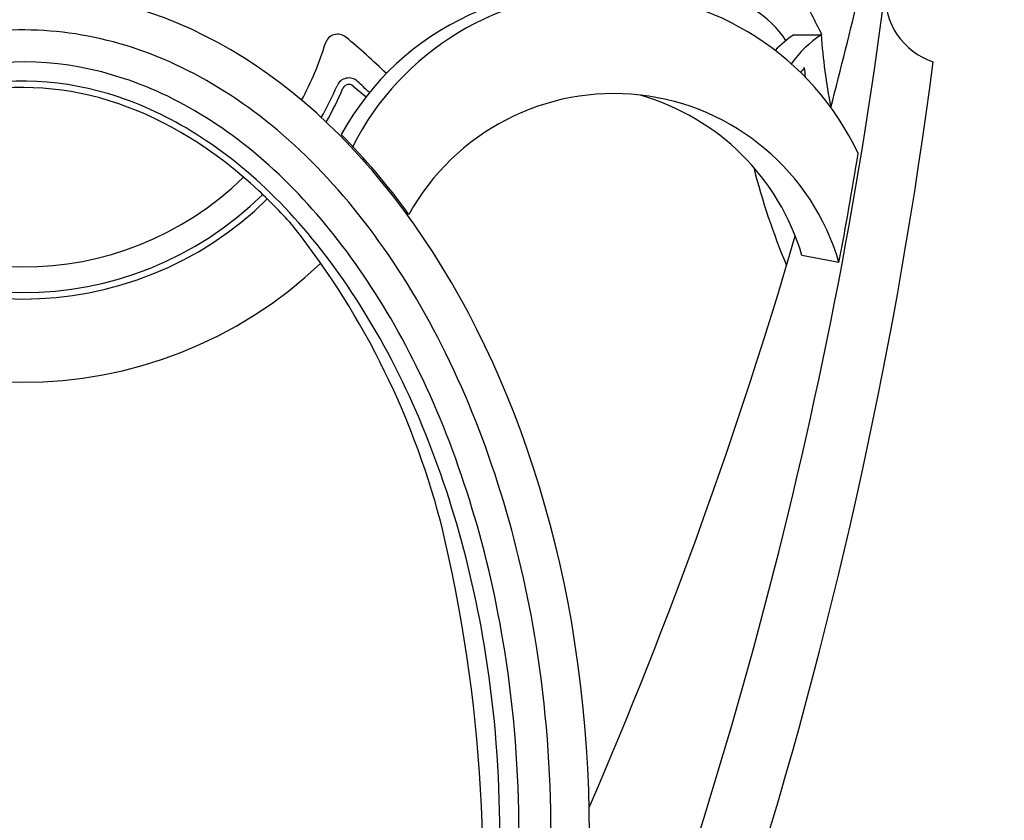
# Paper-space layout '113851LD001' of a CAD drawing. Header units: feet. Extents: x 0 to 34, y 0 to 22.
# Tile 25 of 74: x 6.477 to 6.949, y 10.363 to 10.746. Entities that reach past the tile are written whole.
import ezdxf

# ---------------------------------------------------------------- set-up
doc = ezdxf.new("R2010")
doc.units = ezdxf.units.FT
doc.header["$MEASUREMENT"] = 0
doc.layers.add('LT_P_Text', color=7, linetype='Continuous')
doc.styles.add('Slanted-Normal', font='font31.shx', dxfattribs={"height": 0.14})
doc.dimstyles.new('Dec-0  Slanted', dxfattribs={"dimtxt": 0.14, "dimasz": 0.14, "dimexe": 0.07000000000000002, "dimexo": 0.07000000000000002, "dimgap": 0.07000000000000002, "dimtad": 1, "dimdec": 0, "dimzin": 3, "dimdsep": 46, "dimtxsty": 'Slanted-Normal', "dimblk": 'Dim1', "dimcen": 0, "dimclrd": 95, "dimclre": 95, "dimclrt": 7, "dimaunit": 1, "dimadec": 5, "dimazin": 3, "dimtfac": 1, "dimtdec": 0, "dimtmove": 1, "dimatfit": 0, "dimldrblk": 'Dim1', "dimfxl": 1, "dimtolj": 1, "dimtzin": 0, "dimlwd": -1, "dimlwe": -1, "dimarcsym": 0})

# ---------------------------------------------------------------- blocks, each defined once
blk = doc.blocks.new('Dim1')
h = blk.add_hatch(color=4)
h.dxf.hatch_style = 1
h.paths.add_polyline_path([(0, 0), (-1.000000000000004, -0.1999999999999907), (-1.000000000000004, 0.1999999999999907)])
at = {"color": 4}
blk.add_lwpolyline([(0, 0), (-1.000000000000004, -0.1999999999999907), (-1.000000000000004, 0.1999999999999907), (0, 0)], dxfattribs=at)

psp = doc.layouts.new('113851LD001')

# ---------------------------------------------------------------- linework, layer by layer
at = {"layer": 'LT_P_Text', "color": 4}
for p, q in [((6.84827484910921, 10.73909177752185), (6.861461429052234, 10.73909177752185)), ((6.637189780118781, 10.71446847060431), (6.643418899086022, 10.70940139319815)), ((6.869943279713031, 10.62987644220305), (6.852218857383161, 10.63336144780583))]:
    psp.add_line(p, q, dxfattribs=at)
for centre, radius, start, end in [((6.748979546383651, 10.62689317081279), 0.133980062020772, 78.45338399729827, 151.305656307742), ((6.757225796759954, 10.62458985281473), 0.1348568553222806, 25.29929585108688, 153.1202134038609), ((4.581605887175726, 11.05927305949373), 2.329811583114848, 337.7637490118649, 352.6150826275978), ((6.803384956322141, 10.7093730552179), 0.0491362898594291, 33.22559268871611, 82.15500894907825), ((6.599031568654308, 10.60985040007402), 0.2928324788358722, 26.18999651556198, 30.40361950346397), ((4.61215797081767, 11.29427735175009), 2.329811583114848, 345.3305684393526, 346.7380788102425), ((6.92568560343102, 10.75799355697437), 0.03364301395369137, 176.9019427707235, 251.6535442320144), ((6.629735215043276, 10.73321141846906), 0.006142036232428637, 50.5796083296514, 162.9901683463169), ((6.881314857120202, 10.69037202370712), 0.05886642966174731, 124.1437275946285, 135.5454012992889), ((6.894501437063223, 10.69037202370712), 0.05886642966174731, 124.1437275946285, 143.7379281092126), ((7.104731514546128, 10.75383412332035), 0.2437163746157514, 183.4679251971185, 191.6910081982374), ((6.478958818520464, 10.77933668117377), 0.1515318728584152, 331.7687226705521, 342.9901683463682), ((4.604610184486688, 11.02552186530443), 2.329811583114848, 332.9339975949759, 352.6150826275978), ((6.894501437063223, 10.69037202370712), 0.05272439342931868, 141.3371262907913, 144.535677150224), ((7.096342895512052, 10.7418460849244), 0.2437163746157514, 184.3616874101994, 185.4261154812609), ((6.635101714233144, 10.71221655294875), 0.006142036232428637, 47.1621183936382, 156.7388970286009), ((6.478958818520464, 10.77933668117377), 0.1638159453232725, 330.7710506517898, 336.7388970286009), ((6.635101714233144, 10.71221655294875), 0.003071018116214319, 47.1621183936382, 156.7388970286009), ((6.478958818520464, 10.77933668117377), 0.1668869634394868, 330.5137623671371, 336.7388970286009), ((6.762093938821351, 10.59858149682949), 0.112298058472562, 16.18129132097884, 151.0026268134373), ((6.74346486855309, 10.60107786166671), 0.1134445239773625, 16.53350431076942, 73.92075010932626), ((4.581605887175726, 11.05927305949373), 2.328276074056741, 349.37228177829, 350.6801934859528), ((7.143654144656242, 10.75505797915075), 0.3244801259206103, 194.19054162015, 202.9415638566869), ((6.478958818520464, 10.77933668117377), 0.1515318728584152, 225.7472377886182, 314.2527622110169), ((6.478958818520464, 10.77933668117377), 0.1638159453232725, 225.4821250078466, 314.5229088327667), ((6.478958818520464, 10.77933668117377), 0.1668869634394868, 225.4563828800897, 314.5494988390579), ((6.303995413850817, 10.40718366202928), 0.387804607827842, 14.01267132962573, 38.18417602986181), ((4.61215797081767, 11.29427735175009), 2.329811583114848, 336.5956755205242, 343.7593888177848), ((6.478958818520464, 10.77933668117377), 0.2068101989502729, 226.2963493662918, 313.6278355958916), ((5.984086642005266, 10.33653182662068), 0.7152970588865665, 332.434077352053, 13.61996080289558)]:
    psp.add_arc(centre, radius, start, end, dxfattribs=at)
psp.add_ellipse((6.478956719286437, 10.35647331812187), major_axis=(0, 0.4033384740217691), ratio=0.6730186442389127, start_param=4.71238898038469, end_param=7.853981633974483, dxfattribs=at)
for points, knots in [([(6.731985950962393, 10.35647331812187), (6.731985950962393, 10.38663037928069), (6.729625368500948, 10.4167858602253), (6.716952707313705, 10.49669327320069), (6.702043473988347, 10.54472011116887), (6.661200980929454, 10.62779681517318), (6.63529488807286, 10.66278115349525), (6.577429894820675, 10.71437062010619), (6.545599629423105, 10.73097034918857), (6.480993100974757, 10.74459348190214), (6.448103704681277, 10.74175553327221), (6.384503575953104, 10.7167688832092), (6.353806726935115, 10.69445908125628), (6.299905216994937, 10.63256268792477), (6.276797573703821, 10.59302718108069), (6.242643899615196, 10.50301646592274), (6.231612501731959, 10.45260086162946), (6.226497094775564, 10.38615856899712), (6.225927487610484, 10.37131596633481), (6.225927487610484, 10.35647331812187)], [0, 0, 0, 0, 0.2314207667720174, 0.2314207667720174, 0.6308881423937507, 0.6308881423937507, 1.030355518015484, 1.030355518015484, 1.429822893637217, 1.429822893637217, 1.829290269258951, 1.829290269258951, 2.228757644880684, 2.228757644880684, 2.628225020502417, 2.628225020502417, 3.02769239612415, 3.02769239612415, 3.141592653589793, 3.141592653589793, 3.141592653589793, 3.141592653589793]), ([(6.716629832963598, 10.35647331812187), (6.716629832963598, 10.38589461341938), (6.714322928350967, 10.41530046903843), (6.702347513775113, 10.490644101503), (6.688887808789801, 10.53502119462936), (6.653574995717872, 10.60982295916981), (6.632386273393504, 10.64081217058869), (6.583427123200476, 10.69103367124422), (6.555465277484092, 10.70881877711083), (6.499232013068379, 10.72737458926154), (6.470988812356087, 10.72850897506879), (6.415030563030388, 10.71483515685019), (6.387047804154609, 10.69980473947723), (6.335236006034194, 10.65329796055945), (6.311523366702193, 10.62177448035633), (6.273239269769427, 10.54643186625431), (6.258752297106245, 10.502675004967), (6.244307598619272, 10.42381639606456), (6.241283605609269, 10.39015138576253), (6.241283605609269, 10.35647331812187)], [0, 0, 0, 0, 0.2318823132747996, 0.2318823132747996, 0.6116763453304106, 0.6116763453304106, 0.9670222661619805, 0.9670222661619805, 1.352456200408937, 1.352456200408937, 1.733383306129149, 1.733383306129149, 2.114310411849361, 2.114310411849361, 2.495237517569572, 2.495237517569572, 2.876164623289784, 2.876164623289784, 3.141592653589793, 3.141592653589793, 3.141592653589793, 3.141592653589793]), ([(6.707416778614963, 10.35647331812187), (6.707416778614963, 10.38517138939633), (6.705182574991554, 10.41386780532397), (6.693529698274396, 10.48783177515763), (6.680293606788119, 10.53156968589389), (6.644588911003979, 10.60735149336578), (6.622146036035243, 10.63931563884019), (6.573011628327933, 10.68706543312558), (6.54651608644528, 10.70282912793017), (6.493795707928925, 10.71857829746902), (6.467444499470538, 10.71888108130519), (6.414715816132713, 10.70442946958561), (6.388177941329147, 10.68936587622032), (6.338705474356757, 10.64294943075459), (6.315974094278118, 10.61160572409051), (6.279517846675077, 10.53680507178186), (6.265822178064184, 10.49342980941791), (6.253054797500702, 10.41786044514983), (6.250496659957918, 10.38716804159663), (6.250496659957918, 10.35647331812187)], [0, 0, 0, 0, 0.2299509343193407, 0.2299509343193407, 0.6107640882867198, 0.6107640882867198, 0.9915772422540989, 0.9915772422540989, 1.372390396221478, 1.372390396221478, 1.753203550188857, 1.753203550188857, 2.134016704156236, 2.134016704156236, 2.514829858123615, 2.514829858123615, 2.895643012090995, 2.895643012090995, 3.141592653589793, 3.141592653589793, 3.141592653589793, 3.141592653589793]), ([(6.608820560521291, 10.64692110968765), (6.603333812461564, 10.65313627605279), (6.597712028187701, 10.65893005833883), (6.570472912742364, 10.68436860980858), (6.547623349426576, 10.69819406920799), (6.500523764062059, 10.71429007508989), (6.47630811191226, 10.71593595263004), (6.427716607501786, 10.70624372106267), (6.403103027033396, 10.69474609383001), (6.367691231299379, 10.66661518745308), (6.356099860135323, 10.65528395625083), (6.345095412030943, 10.64225748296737)], [0, 0, 0, 0, 0.08922396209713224, 0.08922396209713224, 0.4246378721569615, 0.4246378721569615, 0.7831152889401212, 0.7831152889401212, 1.141592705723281, 1.141592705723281, 1.322742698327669, 1.322742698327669, 1.322742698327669, 1.322742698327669])]:
    psp.add_open_spline(points, degree=3, knots=knots, dxfattribs=at)
for points in [[(6.653130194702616, 10.72050705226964), (6.64681081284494, 10.72664716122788), (6.640308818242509, 10.73247063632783), (6.633635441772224, 10.73795618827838)], [(6.644951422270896, 10.71132543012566), (6.643075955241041, 10.71315382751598), (6.641184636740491, 10.71495233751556), (6.639277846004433, 10.71672038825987)], [(6.663873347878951, 10.65302017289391), (6.653737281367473, 10.66694142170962), (6.642890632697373, 10.67972686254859), (6.63145309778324, 10.69122194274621)]]:
    psp.add_open_spline(points, degree=3, dxfattribs=at)

# ---------------------------------------------------------------- leaders
at = {"layer": 'LT_P_Text', "color": 97, "linetype": 'Continuous', "lineweight": 0, "annotation_type": 0, "has_hookline": 1, "hookline_direction": 0}
psp.add_leader([(6.618939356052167, 9.248593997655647), (7.24526941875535, 10.63611029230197), (7.38526941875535, 10.63611029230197)], dimstyle='Dec-0  Slanted', override={"dimtad": 0, "dimclrd": 0, "dimlwd": 65534}, dxfattribs=at)

doc.saveas('drawing.dxf')
